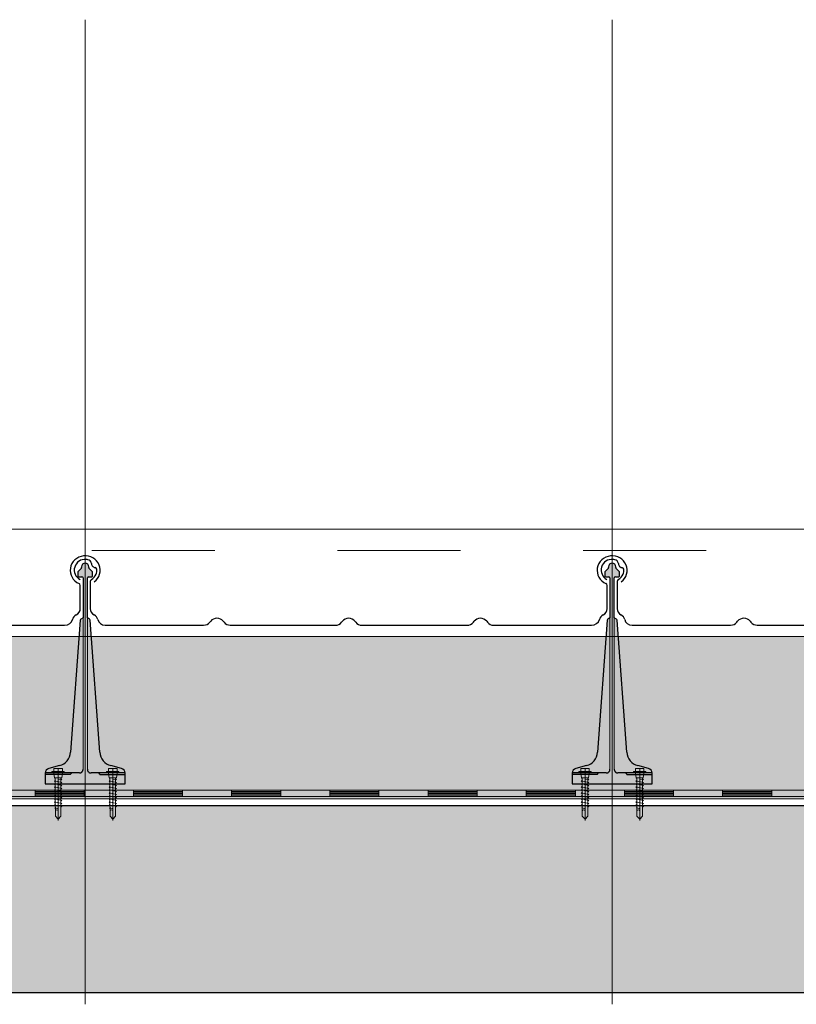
# Model space of a CAD drawing. Header units: metres. Extents: x 1316.5 to 1415.3, y -94.1 to -52.
# Tile 167 of 256: x 1354.356 to 1354.989, y -55.498 to -54.697. Entities that reach past the tile are written whole.
import ezdxf

# ---------------------------------------------------------------- set-up
doc = ezdxf.new("R2010")
doc.units = ezdxf.units.M
for name, pattern in [('AUSGEZOGEN', [0]), ('PUNKT2_S9', [0.0015, 0, -0.0015]), ('STRICHLINIE2_S3', [0.055, 0.04, -0.015]), ('STRICHPUNKT2_S5', [0.1, 0.07, -0.01, 0.01, -0.01])]:
    doc.linetypes.add(name, pattern=pattern)
for name, color, linetype, lineweight in [('XR$11$Achsen', 4, 'AUSGEZOGEN', 13), ('XR$11$Aufkantung', 4, 'AUSGEZOGEN', 13), ('XR$11$Design', 4, 'AUSGEZOGEN', 13), ('XR$11$Türen', 3, 'AUSGEZOGEN', 18), ('XR$11$V25', 4, 'AUSGEZOGEN', 13), ('XR$13$Muster', 4, 'AUSGEZOGEN', 13), ('XR$13$STANDARD_1', 7, 'AUSGEZOGEN', 25)]:
    doc.layers.add(name, color=color, linetype=linetype, lineweight=lineweight)

# ---------------------------------------------------------------- blocks, each defined once
blk = doc.blocks.new('MUSTERELEMENT_84')
at = {"layer": 'XR$11$Design', "color": 4, "linetype": 'AUSGEZOGEN', "lineweight": 13, "transparency": 33554687}
for p, q in [((1354.28897, -55.32409), (1354.36892, -55.32409)), ((1354.36892, -55.32409), (1354.44888, -55.32409)), ((1354.36892, -55.32409), (1354.36892, -55.32909)), ((1354.36892, -55.32409), (1354.36892, -55.32909)), ((1354.4089, -55.32409), (1354.4089, -55.32909)), ((1354.44888, -55.32409), (1354.52884, -55.32409)), ((1354.44888, -55.32409), (1354.44888, -55.32909)), ((1354.44888, -55.32409), (1354.44888, -55.32909)), ((1354.48886, -55.32409), (1354.48886, -55.32909)), ((1354.52884, -55.32409), (1354.6088, -55.32409)), ((1354.52884, -55.32409), (1354.52884, -55.32909)), ((1354.52884, -55.32409), (1354.52884, -55.32909)), ((1354.56882, -55.32409), (1354.56882, -55.32909)), ((1354.6088, -55.32409), (1354.68876, -55.32409)), ((1354.6088, -55.32409), (1354.6088, -55.32909)), ((1354.6088, -55.32409), (1354.6088, -55.32909)), ((1354.64878, -55.32409), (1354.64878, -55.32909)), ((1354.68876, -55.32409), (1354.76871, -55.32409)), ((1354.68876, -55.32409), (1354.68876, -55.32909)), ((1354.68876, -55.32409), (1354.68876, -55.32909)), ((1354.72873, -55.32409), (1354.72873, -55.32909)), ((1354.76871, -55.32409), (1354.84867, -55.32409)), ((1354.76871, -55.32409), (1354.76871, -55.32909)), ((1354.76871, -55.32409), (1354.76871, -55.32909)), ((1354.80869, -55.32409), (1354.80869, -55.32909)), ((1354.84867, -55.32409), (1354.92863, -55.32409)), ((1354.84867, -55.32409), (1354.84867, -55.32909)), ((1354.84867, -55.32409), (1354.84867, -55.32909)), ((1354.88865, -55.32409), (1354.88865, -55.32909)), ((1354.92863, -55.32409), (1355.00859, -55.32409)), ((1354.92863, -55.32409), (1354.92863, -55.32909)), ((1354.92863, -55.32409), (1354.92863, -55.32909)), ((1354.96861, -55.32409), (1354.96861, -55.32909)), ((1354.28897, -55.32909), (1354.36892, -55.32909)), ((1354.36892, -55.32509), (1354.4089, -55.32509)), ((1354.36892, -55.32609), (1354.4089, -55.32609)), ((1354.36892, -55.32709), (1354.4089, -55.32709)), ((1354.36892, -55.32809), (1354.4089, -55.32809)), ((1354.36892, -55.32909), (1354.44888, -55.32909)), ((1354.44888, -55.32509), (1354.48886, -55.32509)), ((1354.44888, -55.32609), (1354.48886, -55.32609)), ((1354.44888, -55.32709), (1354.48886, -55.32709)), ((1354.44888, -55.32809), (1354.48886, -55.32809)), ((1354.44888, -55.32909), (1354.52884, -55.32909)), ((1354.52884, -55.32509), (1354.56882, -55.32509)), ((1354.52884, -55.32609), (1354.56882, -55.32609)), ((1354.52884, -55.32709), (1354.56882, -55.32709)), ((1354.52884, -55.32809), (1354.56882, -55.32809)), ((1354.52884, -55.32909), (1354.6088, -55.32909)), ((1354.6088, -55.32509), (1354.64878, -55.32509)), ((1354.6088, -55.32609), (1354.64878, -55.32609)), ((1354.6088, -55.32709), (1354.64878, -55.32709)), ((1354.6088, -55.32809), (1354.64878, -55.32809)), ((1354.6088, -55.32909), (1354.68876, -55.32909)), ((1354.68876, -55.32509), (1354.72873, -55.32509)), ((1354.68876, -55.32609), (1354.72873, -55.32609)), ((1354.68876, -55.32709), (1354.72873, -55.32709)), ((1354.68876, -55.32809), (1354.72873, -55.32809)), ((1354.68876, -55.32909), (1354.76871, -55.32909)), ((1354.76871, -55.32509), (1354.80869, -55.32509)), ((1354.76871, -55.32609), (1354.80869, -55.32609)), ((1354.76871, -55.32709), (1354.80869, -55.32709)), ((1354.76871, -55.32809), (1354.80869, -55.32809)), ((1354.76871, -55.32909), (1354.84867, -55.32909)), ((1354.84867, -55.32509), (1354.88865, -55.32509)), ((1354.84867, -55.32609), (1354.88865, -55.32609)), ((1354.84867, -55.32709), (1354.88865, -55.32709)), ((1354.84867, -55.32809), (1354.88865, -55.32809)), ((1354.84867, -55.32909), (1354.92863, -55.32909)), ((1354.92863, -55.32509), (1354.96861, -55.32509)), ((1354.92863, -55.32609), (1354.96861, -55.32609)), ((1354.92863, -55.32709), (1354.96861, -55.32709)), ((1354.92863, -55.32809), (1354.96861, -55.32809)), ((1354.92863, -55.32909), (1355.00859, -55.32909))]:
    blk.add_line(p, q, dxfattribs=at)
blk = doc.blocks.new('NSY101')
at = {"color": 0, "linetype": 'ByBlock', "lineweight": -2}
blk.add_circle((0, 0), 0.005, dxfattribs=at)
blk = doc.blocks.new('U7_2')
at = {"linetype": 'AUSGEZOGEN', "transparency": 33554687}
for p, q in [((-5, 1.97), (-5, 1.17)), ((-4.9, 2.07), (4.9, 2.07)), ((-4.9, 1.07), (4.9, 1.07)), ((-3.5, 3.87), (-3.5, 2.27)), ((-3.46, 0.82), (-2.94, -2.1)), ((-3.3, 4.07), (-0.2, 4.07)), ((0, 3.87), (0, 2.07)), ((0.2, 4.07), (3.3, 4.07)), ((3.46, 0.82), (2.94, -2.1)), ((3.5, 3.87), (3.5, 2.27)), ((5, 1.97), (5, 1.17)), ((-2.33, -2.93), (-3, -3.2)), ((0, -2.99), (-3, -3.2)), ((-3, -3.2), (-2.33, -3.68)), ((3, -4.1), (-3, -5.15)), ((-2.33, -4.89), (-3, -5.15)), ((-3, -5.15), (-2.33, -5.63)), ((3, -6.05), (-3, -7.1)), ((-2.84, -2.18), (2.84, -2.18)), ((-2.77, -2.18), (-2.75, -2.35)), ((-2.33, -2.73), (-2.33, -2.93)), ((-2.33, -3.68), (-2.33, -4.89)), ((-2.33, -5.63), (-2.33, -6.84)), ((2.32, -2.73), (2.32, -3.91)), ((2.32, -3.91), (3, -4.1)), ((3, -4.1), (2.32, -4.65)), ((2.32, -4.65), (2.32, -5.86)), ((2.32, -5.86), (3, -6.05)), ((3, -6.05), (2.32, -6.6)), ((2.77, -2.18), (2.75, -2.35)), ((-2.33, -6.84), (-3, -7.1)), ((-3, -7.1), (-2.33, -7.58)), ((3, -8), (-3, -9.05)), ((-2.33, -8.79), (-3, -9.05)), ((-3, -9.05), (-2.33, -9.53)), ((3, -9.95), (-3, -11)), ((-2.33, -10.74), (-3, -11)), ((-3, -11), (-2.33, -11.48)), ((3, -11.9), (-3, -12.95)), ((-2.33, -12.69), (-3, -12.95)), ((-2.33, -7.58), (-2.33, -8.79)), ((-2.33, -9.53), (-2.33, -10.74)), ((-2.33, -11.48), (-2.33, -12.69)), ((2.32, -6.6), (2.32, -7.81)), ((2.32, -7.81), (3, -8)), ((3, -8), (2.32, -8.55)), ((2.32, -8.55), (2.32, -9.76)), ((2.32, -9.76), (3, -9.95)), ((3, -9.95), (2.32, -10.5)), ((2.32, -10.5), (2.32, -11.71)), ((2.32, -11.71), (3, -11.9)), ((3, -11.9), (2.32, -12.45)), ((2.32, -12.45), (2.32, -13.66)), ((-3, -12.95), (-2.33, -13.43)), ((3, -13.85), (-3, -14.9)), ((-2.33, -14.64), (-3, -14.9)), ((-3, -14.9), (-2.33, -15.38)), ((3, -15.8), (-3, -16.85)), ((-2.33, -16.59), (-3, -16.85)), ((-3, -16.85), (-2.33, -17.33)), ((3, -17.75), (-3, -18.8)), ((-2.3, -18.53), (-3, -18.8)), ((-3, -18.8), (-2.28, -19.31)), ((-2.33, -13.43), (-2.33, -14.64)), ((-2.33, -15.38), (-2.33, -16.59)), ((-2.33, -17.33), (-2.3, -18.53)), ((2.3, -18.32), (2.28, -19.5)), ((3, -17.75), (2.3, -18.32)), ((2.32, -13.66), (3, -13.85)), ((3, -13.85), (2.32, -14.4)), ((2.32, -14.4), (2.32, -15.61)), ((2.32, -15.61), (3, -15.8)), ((3, -15.8), (2.32, -16.35)), ((2.32, -16.35), (2.32, -17.33)), ((2.32, -17.33), (2.32, -17.56)), ((2.32, -17.56), (3, -17.75)), ((3, -19.7), (-3, -20.75)), ((-2.26, -20.47), (-3, -20.75)), ((-3, -20.75), (-2.24, -21.28)), ((-2.28, -19.31), (-2.26, -20.47)), ((-2.24, -21.28), (-2.23, -22.18)), ((-2.23, -22.18), (-2.23, -27.06)), ((0, -24.04), (0, -28.93)), ((2.61, -21.73), (0.4, -22.03)), ((2.23, -22.07), (2.22, -22.18)), ((2.22, -22.18), (2.22, -27.06)), ((2.61, -21.73), (2.23, -22.07)), ((2.26, -20.3), (2.24, -21.58)), ((2.24, -21.58), (2.61, -21.73)), ((3, -19.7), (2.26, -20.3)), ((2.28, -19.5), (3, -19.7)), ((-2.23, -27.06), (0, -28.93)), ((2.22, -27.06), (0, -28.93))]:
    blk.add_line(p, q, dxfattribs=at)
at = {"linetype": 'STRICHPUNKT2_S5', "transparency": 33554687}
blk.add_line((0, 3.87), (0, -29.93), dxfattribs=at)
at = {"linetype": 'AUSGEZOGEN', "transparency": 33554687}
for centre, radius, start, end in [((-4.9, 1.97), 0.1, 90, 180), ((-4.9, 1.17), 0.1, 180, 270), ((-3.75, 0.77), 0.3, 10, 90), ((-3.7, 2.27), 0.2, 270, 0), ((-3.3, 3.87), 0.2, 90, 180), ((-0.2, 3.87), 0.2, 0, 90), ((0.2, 3.87), 0.2, 90, 180), ((3.3, 3.87), 0.2, 0, 90), ((3.75, 0.77), 0.3, 90, 170), ((3.7, 2.27), 0.2, 180, 270), ((4.9, 1.97), 0.1, 0, 90), ((4.9, 1.17), 0.1, 270, 0), ((-2.84, -2.08), 0.1, 190, 270), ((-2.65, -2.33), 0.1, 190, 270), ((-2.63, -2.73), 0.3, 0, 90), ((2.62, -2.73), 0.3, 90, 180), ((2.65, -2.33), 0.1, 270, 350), ((2.84, -2.08), 0.1, 270, 350), ((1.11, -24.04), 1.11, 0, 180)]:
    blk.add_arc(centre, radius, start, end, dxfattribs=at)
blk = doc.blocks.new('COMPLEXOBJECT_153')
at = {"transparency": 33554687}
for p, q in [((1354.84272, -55.15422), (1354.84272, -55.17649)), ((1355.26363, -55.17649), (1355.26363, -55.15743)), ((1354.94015, -55.18741), (1354.94079, -55.18658)), ((1354.951, -55.18658), (1354.95165, -55.18741)), ((1355.0474, -55.18743), (1355.04804, -55.1866)), ((1355.05825, -55.1866), (1355.0589, -55.18743)), ((1355.15465, -55.18743), (1355.15529, -55.1866)), ((1355.1655, -55.1866), (1355.16615, -55.18743)), ((1354.85493, -55.18983), (1354.93504, -55.18981)), ((1354.95675, -55.18981), (1355.04229, -55.18983)), ((1355.064, -55.18983), (1355.14954, -55.18983)), ((1355.17125, -55.18983), (1355.25085, -55.18983))]:
    blk.add_line(p, q, dxfattribs=at)
for centre, major_axis, ratio, start_param, end_param in [((1354.83841, -55.14496), (0.0087, 0), 0.997606, 1.465877, 4.233579), ((1354.83841, -55.14495), (0.00958, 0), 0.905277, 1.310139, 1.634821), ((1354.83993, -55.13993), (0.00384, 0), 0.905277, 0.747625, 1.318651), ((1354.83993, -55.13993), (0.00384, 0), 0.905277, 0.123201, 0.747625), ((1354.84801, -55.13949), (0.00428, 0), 0.905277, 3.145413, 3.651819), ((1355.26763, -55.14518), (0.01221, 0), 0.964759, 5.358492, 10.570908), ((1354.84747, -55.13969), (0.0037, 0), 0.905277, 3.671389, 4.493692), ((1354.84637, -55.14452), (0.00175, 0), 0.905277, 0.122654, 1.403271), ((1354.83826, -55.14521), (0.0099, 0), 0.905277, 5.919137, 6.381942), ((1354.84463, -55.15422), (0.00192, 0), 0.905277, 2.093897, 3.141593), ((1354.83826, -55.14521), (0.0099, 0), 0.905277, 5.291178, 5.919137), ((1355.26163, -55.15744), (0.002, 0), 0.868191, 0, 1.065955), ((1354.84895, -55.17649), (0.00623, 0), 0.905277, 3.141593, 4.18879), ((1355.25713, -55.17649), (0.0065, 0), 0.868191, 5.235988, 6.283185), ((1354.84272, -55.18626), (0.00623, 0), 0.905277, 0.184767, 1.047198), ((1354.85497, -55.18419), (0.00623, 0), 0.905277, 3.32636, 4.712389), ((1354.93504, -55.18417), (0.00623, 0), 0.905277, 4.712389, 5.67232), ((1354.9459, -55.18981), (0.00623, 0), 0.905277, 0.610865, 2.530727), ((1354.95675, -55.18417), (0.00623, 0), 0.905277, 3.752458, 4.712389), ((1355.04229, -55.18419), (0.00623, 0), 0.905277, 4.712389, 5.67232), ((1355.05315, -55.18983), (0.00623, 0), 0.905277, 0.610865, 2.530727), ((1355.064, -55.18419), (0.00623, 0), 0.905277, 3.752458, 4.712389), ((1355.14954, -55.18419), (0.00623, 0), 0.905277, 4.712389, 5.67232), ((1355.1604, -55.18983), (0.00623, 0), 0.905277, 0.610865, 2.530727), ((1355.17125, -55.18419), (0.00623, 0), 0.905277, 3.752458, 4.712389), ((1355.25085, -55.18419), (0.0065, 0), 0.868191, 4.712389, 6.098418), ((1355.26363, -55.18626), (0.0065, 0), 0.868191, 2.094395, 2.956825)]:
    blk.add_ellipse(centre, major_axis=major_axis, ratio=ratio, start_param=start_param, end_param=end_param, dxfattribs=at)
blk = doc.blocks.new('COMPLEXOBJECT_154')
at = {"transparency": 33554687}
for p, q in [((1354.41372, -55.15422), (1354.41372, -55.17649)), ((1354.83463, -55.17649), (1354.83463, -55.15743)), ((1354.51115, -55.18741), (1354.51179, -55.18658)), ((1354.522, -55.18658), (1354.52265, -55.18741)), ((1354.6184, -55.18743), (1354.61904, -55.1866)), ((1354.62925, -55.1866), (1354.6299, -55.18743)), ((1354.72565, -55.18743), (1354.72629, -55.1866)), ((1354.7365, -55.1866), (1354.73715, -55.18743)), ((1354.42593, -55.18983), (1354.50604, -55.18981)), ((1354.52775, -55.18981), (1354.61329, -55.18983)), ((1354.635, -55.18983), (1354.72054, -55.18983)), ((1354.74225, -55.18983), (1354.82185, -55.18983))]:
    blk.add_line(p, q, dxfattribs=at)
for centre, major_axis, ratio, start_param, end_param in [((1354.40941, -55.14496), (0.0087, 0), 0.997606, 1.465877, 4.233579), ((1354.40941, -55.14495), (0.00958, 0), 0.905277, 1.310139, 1.634821), ((1354.41093, -55.13993), (0.00384, 0), 0.905277, 0.747625, 1.318651), ((1354.41093, -55.13993), (0.00384, 0), 0.905277, 0.123201, 0.747625), ((1354.41901, -55.13949), (0.00428, 0), 0.905277, 3.145413, 3.651819), ((1354.83863, -55.14518), (0.01221, 0), 0.964759, 5.358492, 10.570908), ((1354.41847, -55.13969), (0.0037, 0), 0.905277, 3.671389, 4.493692), ((1354.41737, -55.14452), (0.00175, 0), 0.905277, 0.122654, 1.403271), ((1354.40926, -55.14521), (0.0099, 0), 0.905277, 5.919137, 6.381942), ((1354.41563, -55.15422), (0.00192, 0), 0.905277, 2.093897, 3.141593), ((1354.40926, -55.14521), (0.0099, 0), 0.905277, 5.291178, 5.919137), ((1354.83263, -55.15744), (0.002, 0), 0.868191, 0, 1.065955), ((1354.41995, -55.17649), (0.00623, 0), 0.905277, 3.141593, 4.18879), ((1354.82813, -55.17649), (0.0065, 0), 0.868191, 5.235988, 6.283185), ((1354.41372, -55.18626), (0.00623, 0), 0.905277, 0.184767, 1.047198), ((1354.42597, -55.18419), (0.00623, 0), 0.905277, 3.32636, 4.712389), ((1354.50604, -55.18417), (0.00623, 0), 0.905277, 4.712389, 5.67232), ((1354.5169, -55.18981), (0.00623, 0), 0.905277, 0.610865, 2.530727), ((1354.52775, -55.18417), (0.00623, 0), 0.905277, 3.752458, 4.712389), ((1354.61329, -55.18419), (0.00623, 0), 0.905277, 4.712389, 5.67232), ((1354.62415, -55.18983), (0.00623, 0), 0.905277, 0.610865, 2.530727), ((1354.635, -55.18419), (0.00623, 0), 0.905277, 3.752458, 4.712389), ((1354.72054, -55.18419), (0.00623, 0), 0.905277, 4.712389, 5.67232), ((1354.7314, -55.18983), (0.00623, 0), 0.905277, 0.610865, 2.530727), ((1354.74225, -55.18419), (0.00623, 0), 0.905277, 3.752458, 4.712389), ((1354.82185, -55.18419), (0.0065, 0), 0.868191, 4.712389, 6.098418), ((1354.83463, -55.18626), (0.0065, 0), 0.868191, 2.094395, 2.956825)]:
    blk.add_ellipse(centre, major_axis=major_axis, ratio=ratio, start_param=start_param, end_param=end_param, dxfattribs=at)
blk = doc.blocks.new('COMPLEXOBJECT_155')
at = {"transparency": 33554687}
for p, q in [((1353.98472, -55.15422), (1353.98472, -55.17649)), ((1354.40563, -55.17649), (1354.40563, -55.15743)), ((1354.08215, -55.18741), (1354.08279, -55.18658)), ((1354.093, -55.18658), (1354.09365, -55.18741)), ((1354.1894, -55.18743), (1354.19004, -55.1866)), ((1354.20025, -55.1866), (1354.2009, -55.18743)), ((1354.29665, -55.18743), (1354.29729, -55.1866)), ((1354.3075, -55.1866), (1354.30815, -55.18743)), ((1353.99693, -55.18983), (1354.07704, -55.18981)), ((1354.09875, -55.18981), (1354.18429, -55.18983)), ((1354.206, -55.18983), (1354.29154, -55.18983)), ((1354.31325, -55.18983), (1354.39285, -55.18983))]:
    blk.add_line(p, q, dxfattribs=at)
for centre, major_axis, ratio, start_param, end_param in [((1353.98041, -55.14496), (0.0087, 0), 0.997606, 1.465877, 4.233579), ((1353.98041, -55.14495), (0.00958, 0), 0.905277, 1.310139, 1.634821), ((1353.98193, -55.13993), (0.00384, 0), 0.905277, 0.747625, 1.318651), ((1353.98193, -55.13993), (0.00384, 0), 0.905277, 0.123201, 0.747625), ((1353.99001, -55.13949), (0.00428, 0), 0.905277, 3.145413, 3.651819), ((1354.40963, -55.14518), (0.01221, 0), 0.964759, 5.358492, 10.570908), ((1353.98947, -55.13969), (0.0037, 0), 0.905277, 3.671389, 4.493692), ((1353.98837, -55.14452), (0.00175, 0), 0.905277, 0.122654, 1.403271), ((1353.98026, -55.14521), (0.0099, 0), 0.905277, 5.919137, 6.381942), ((1353.98663, -55.15422), (0.00192, 0), 0.905277, 2.093897, 3.141593), ((1353.98026, -55.14521), (0.0099, 0), 0.905277, 5.291178, 5.919137), ((1354.40363, -55.15744), (0.002, 0), 0.868191, 0, 1.065955), ((1353.99095, -55.17649), (0.00623, 0), 0.905277, 3.141593, 4.18879), ((1354.39913, -55.17649), (0.0065, 0), 0.868191, 5.235988, 6.283185), ((1353.98472, -55.18626), (0.00623, 0), 0.905277, 0.184767, 1.047198), ((1353.99697, -55.18419), (0.00623, 0), 0.905277, 3.32636, 4.712389), ((1354.07704, -55.18417), (0.00623, 0), 0.905277, 4.712389, 5.67232), ((1354.0879, -55.18981), (0.00623, 0), 0.905277, 0.610865, 2.530727), ((1354.09875, -55.18417), (0.00623, 0), 0.905277, 3.752458, 4.712389), ((1354.18429, -55.18419), (0.00623, 0), 0.905277, 4.712389, 5.67232), ((1354.19515, -55.18983), (0.00623, 0), 0.905277, 0.610865, 2.530727), ((1354.206, -55.18419), (0.00623, 0), 0.905277, 3.752458, 4.712389), ((1354.29154, -55.18419), (0.00623, 0), 0.905277, 4.712389, 5.67232), ((1354.3024, -55.18983), (0.00623, 0), 0.905277, 0.610865, 2.530727), ((1354.31325, -55.18419), (0.00623, 0), 0.905277, 3.752458, 4.712389), ((1354.39285, -55.18419), (0.0065, 0), 0.868191, 4.712389, 6.098418), ((1354.40563, -55.18626), (0.0065, 0), 0.868191, 2.094395, 2.956825)]:
    blk.add_ellipse(centre, major_axis=major_axis, ratio=ratio, start_param=start_param, end_param=end_param, dxfattribs=at)

msp = doc.modelspace()

# ---------------------------------------------------------------- hatches: boundary and pattern name
at = {"layer": 'XR$11$V25', "transparency": 33554687}
for points in [[(1354.43917, -55.30642), (1354.43053, -55.3041), (1354.43006, -55.30396), (1354.42961, -55.30381), (1354.42915, -55.30364), (1354.42871, -55.30345), (1354.42827, -55.30324), (1354.42784, -55.30301), (1354.42742, -55.30277), (1354.42701, -55.30251), (1354.42662, -55.30224), (1354.42623, -55.30195), (1354.42586, -55.30164), (1354.42549, -55.30132), (1354.42514, -55.30098), (1354.42481, -55.30063), (1354.42449, -55.30027), (1354.42418, -55.2999), (1354.42389, -55.29951), (1354.42362, -55.29911), (1354.42336, -55.2987), (1354.42312, -55.29828), (1354.4229, -55.29785), (1354.42269, -55.29741), (1354.4225, -55.29697), (1354.42233, -55.29651), (1354.42218, -55.29606), (1354.42204, -55.29559), (1354.42193, -55.29512), (1354.42183, -55.29465), (1354.42176, -55.29417), (1354.4217, -55.29369), (1354.42166, -55.2932), (1354.41362, -55.18565), (1354.41362, -55.18562), (1354.41362, -55.18558), (1354.41361, -55.18555), (1354.41361, -55.18552), (1354.4136, -55.18549), (1354.41359, -55.18546), (1354.41359, -55.18543), (1354.41358, -55.1854), (1354.41357, -55.18537), (1354.41355, -55.18534), (1354.41354, -55.18531), (1354.41353, -55.18528), (1354.41352, -55.18525), (1354.4135, -55.18522), (1354.41348, -55.1852), (1354.41347, -55.18517), (1354.41345, -55.18514), (1354.41343, -55.18512), (1354.41341, -55.18509), (1354.41339, -55.18506), (1354.41337, -55.18504), (1354.41335, -55.18502), (1354.41333, -55.18499), (1354.4133, -55.18497), (1354.41328, -55.18495), (1354.41326, -55.18493), (1354.41323, -55.18491), (1354.41321, -55.18489), (1354.41318, -55.18487), (1354.41315, -55.18486), (1354.41313, -55.18484), (1354.41138, -55.18383), (1354.41138, -55.1514), (1354.41138, -55.15135), (1354.41138, -55.1513), (1354.41139, -55.15125), (1354.4114, -55.1512), (1354.41141, -55.15115), (1354.41143, -55.1511), (1354.41144, -55.15105), (1354.41146, -55.15101), (1354.41148, -55.15096), (1354.4115, -55.15091), (1354.41153, -55.15087), (1354.41156, -55.15083), (1354.41159, -55.15079), (1354.41162, -55.15075), (1354.41165, -55.15071), (1354.41169, -55.15068), (1354.41173, -55.15064), (1354.41177, -55.15061), (1354.41181, -55.15058), (1354.41185, -55.15055), (1354.41189, -55.15053), (1354.41194, -55.1505), (1354.41198, -55.15048), (1354.41203, -55.15046), (1354.41208, -55.15045), (1354.41213, -55.15043), (1354.41218, -55.15042), (1354.41223, -55.15041), (1354.41228, -55.1504), (1354.41233, -55.1504), (1354.41238, -55.1504), (1354.41513, -55.1504), (1354.41515, -55.1504), (1354.41518, -55.1504), (1354.4152, -55.15039), (1354.41523, -55.15039), (1354.41525, -55.15038), (1354.41528, -55.15038), (1354.4153, -55.15037), (1354.41533, -55.15036), (1354.41535, -55.15035), (1354.41537, -55.15034), (1354.41539, -55.15032), (1354.41541, -55.15031), (1354.41544, -55.1503), (1354.41545, -55.15028), (1354.41547, -55.15026), (1354.41549, -55.15024), (1354.41551, -55.15023), (1354.41552, -55.15021), (1354.41554, -55.15019), (1354.41555, -55.15016), (1354.41557, -55.15014), (1354.41558, -55.15012), (1354.41559, -55.1501), (1354.4156, -55.15007), (1354.41561, -55.15005), (1354.41561, -55.15003), (1354.41562, -55.15), (1354.41562, -55.14998), (1354.41563, -55.14995), (1354.41563, -55.14993), (1354.41563, -55.1499), (1354.41563, -55.14681), (1354.41563, -55.14679), (1354.41563, -55.14676), (1354.41563, -55.14674), (1354.41562, -55.14671), (1354.41562, -55.14669), (1354.41562, -55.14666), (1354.41561, -55.14664), (1354.41561, -55.14661), (1354.4156, -55.14659), (1354.4156, -55.14656), (1354.41559, -55.14654), (1354.41558, -55.14651), (1354.41558, -55.14649), (1354.41557, -55.14647), (1354.41556, -55.14644), (1354.41555, -55.14642), (1354.41554, -55.1464), (1354.41553, -55.14637), (1354.41552, -55.14635), (1354.4155, -55.14633), (1354.41549, -55.14631), (1354.41548, -55.14629), (1354.41546, -55.14626), (1354.41545, -55.14624), (1354.41544, -55.14622), (1354.41542, -55.1462), (1354.4154, -55.14618), (1354.41539, -55.14616), (1354.41537, -55.14614), (1354.41535, -55.14613), (1354.41534, -55.14611), (1354.41292, -55.14369), (1354.4129, -55.14367), (1354.41289, -55.14366), (1354.41287, -55.14364), (1354.41285, -55.14362), (1354.41284, -55.1436), (1354.41282, -55.14358), (1354.41281, -55.14356), (1354.41279, -55.14354), (1354.41278, -55.14351), (1354.41277, -55.14349), (1354.41275, -55.14347), (1354.41274, -55.14345), (1354.41273, -55.14343), (1354.41272, -55.1434), (1354.41271, -55.14338), (1354.4127, -55.14336), (1354.41269, -55.14333), (1354.41268, -55.14331), (1354.41268, -55.14328), (1354.41267, -55.14326), (1354.41266, -55.14324), (1354.41266, -55.14321), (1354.41265, -55.14319), (1354.41264, -55.14316), (1354.41264, -55.14314), (1354.41264, -55.14311), (1354.41263, -55.14309), (1354.41263, -55.14306), (1354.41263, -55.14304), (1354.41263, -55.14301), (1354.41263, -55.14299), (1354.41263, -55.1424), (1354.41261, -55.1421), (1354.41257, -55.1418), (1354.41249, -55.1415), (1354.41239, -55.14122), (1354.41225, -55.14094), (1354.41209, -55.14069), (1354.41191, -55.14045), (1354.4117, -55.14023), (1354.41147, -55.14003), (1354.41122, -55.13985), (1354.41095, -55.13971), (1354.41067, -55.13959), (1354.41038, -55.1395), (1354.41008, -55.13943), (1354.40978, -55.1394), (1354.40948, -55.1394), (1354.40917, -55.13943), (1354.40888, -55.1395), (1354.40859, -55.13959), (1354.40831, -55.13971), (1354.40804, -55.13985), (1354.40779, -55.14003), (1354.40756, -55.14023), (1354.40735, -55.14045), (1354.40717, -55.14069), (1354.40701, -55.14094), (1354.40687, -55.14122), (1354.40677, -55.1415), (1354.40669, -55.1418), (1354.40664, -55.1421), (1354.40663, -55.1424), (1354.40663, -55.14299), (1354.40663, -55.14301), (1354.40663, -55.14304), (1354.40663, -55.14306), (1354.40662, -55.14309), (1354.40662, -55.14311), (1354.40662, -55.14314), (1354.40661, -55.14316), (1354.40661, -55.14319), (1354.4066, -55.14321), (1354.4066, -55.14324), (1354.40659, -55.14326), (1354.40658, -55.14328), (1354.40658, -55.14331), (1354.40657, -55.14333), (1354.40656, -55.14336), (1354.40655, -55.14338), (1354.40654, -55.1434), (1354.40653, -55.14343), (1354.40652, -55.14345), (1354.4065, -55.14347), (1354.40649, -55.14349), (1354.40648, -55.14351), (1354.40646, -55.14354), (1354.40645, -55.14356), (1354.40644, -55.14358), (1354.40642, -55.1436), (1354.4064, -55.14362), (1354.40639, -55.14364), (1354.40637, -55.14366), (1354.40635, -55.14367), (1354.40634, -55.14369), (1354.40392, -55.14611), (1354.4039, -55.14613), (1354.40389, -55.14614), (1354.40387, -55.14616), (1354.40385, -55.14618), (1354.40384, -55.1462), (1354.40382, -55.14622), (1354.40381, -55.14624), (1354.40379, -55.14626), (1354.40378, -55.14629), (1354.40377, -55.14631), (1354.40375, -55.14633), (1354.40374, -55.14635), (1354.40373, -55.14637), (1354.40372, -55.1464), (1354.40371, -55.14642), (1354.4037, -55.14644), (1354.40369, -55.14647), (1354.40368, -55.14649), (1354.40368, -55.14651), (1354.40367, -55.14654), (1354.40366, -55.14656), (1354.40366, -55.14659), (1354.40365, -55.14661), (1354.40364, -55.14664), (1354.40364, -55.14666), (1354.40364, -55.14669), (1354.40363, -55.14671), (1354.40363, -55.14674), (1354.40363, -55.14676), (1354.40363, -55.14679), (1354.40363, -55.14681), (1354.40363, -55.1499), (1354.40363, -55.14993), (1354.40363, -55.14995), (1354.40363, -55.14998), (1354.40364, -55.15), (1354.40365, -55.15003), (1354.40365, -55.15005), (1354.40366, -55.15007), (1354.40367, -55.1501), (1354.40368, -55.15012), (1354.40369, -55.15014), (1354.4037, -55.15016), (1354.40372, -55.15019), (1354.40373, -55.15021), (1354.40375, -55.15023), (1354.40377, -55.15024), (1354.40378, -55.15026), (1354.4038, -55.15028), (1354.40382, -55.1503), (1354.40384, -55.15031), (1354.40386, -55.15032), (1354.40389, -55.15034), (1354.40391, -55.15035), (1354.40393, -55.15036), (1354.40396, -55.15037), (1354.40398, -55.15038), (1354.404, -55.15038), (1354.40403, -55.15039), (1354.40405, -55.15039), (1354.40408, -55.1504), (1354.4041, -55.1504), (1354.40413, -55.1504), (1354.40688, -55.1504), (1354.40693, -55.1504), (1354.40698, -55.1504), (1354.40703, -55.15041), (1354.40708, -55.15042), (1354.40713, -55.15043), (1354.40718, -55.15045), (1354.40723, -55.15046), (1354.40727, -55.15048), (1354.40732, -55.1505), (1354.40736, -55.15053), (1354.40741, -55.15055), (1354.40745, -55.15058), (1354.40749, -55.15061), (1354.40753, -55.15064), (1354.40757, -55.15068), (1354.4076, -55.15071), (1354.40764, -55.15075), (1354.40767, -55.15079), (1354.4077, -55.15083), (1354.40773, -55.15087), (1354.40775, -55.15091), (1354.40778, -55.15096), (1354.4078, -55.15101), (1354.40782, -55.15105), (1354.40783, -55.1511), (1354.40785, -55.15115), (1354.40786, -55.1512), (1354.40787, -55.15125), (1354.40787, -55.1513), (1354.40788, -55.15135), (1354.40788, -55.1514), (1354.40788, -55.18383), (1354.40613, -55.18484), (1354.40611, -55.18486), (1354.40608, -55.18487), (1354.40605, -55.18489), (1354.40603, -55.18491), (1354.406, -55.18493), (1354.40598, -55.18495), (1354.40595, -55.18497), (1354.40593, -55.18499), (1354.40591, -55.18502), (1354.40589, -55.18504), (1354.40587, -55.18506), (1354.40585, -55.18509), (1354.40583, -55.18512), (1354.40581, -55.18514), (1354.40579, -55.18517), (1354.40577, -55.1852), (1354.40576, -55.18522), (1354.40574, -55.18525), (1354.40573, -55.18528), (1354.40572, -55.18531), (1354.4057, -55.18534), (1354.40569, -55.18537), (1354.40568, -55.1854), (1354.40567, -55.18543), (1354.40566, -55.18546), (1354.40566, -55.18549), (1354.40565, -55.18552), (1354.40564, -55.18555), (1354.40564, -55.18558), (1354.40564, -55.18562), (1354.40563, -55.18565), (1354.3976, -55.2932), (1354.39756, -55.29369), (1354.3975, -55.29417), (1354.39743, -55.29465), (1354.39733, -55.29512), (1354.39722, -55.29559), (1354.39708, -55.29606), (1354.39693, -55.29651), (1354.39676, -55.29697), (1354.39657, -55.29741), (1354.39637, -55.29785), (1354.39614, -55.29828), (1354.3959, -55.2987), (1354.39564, -55.29911), (1354.39537, -55.29951), (1354.39508, -55.2999), (1354.39477, -55.30027), (1354.39445, -55.30063), (1354.39412, -55.30098), (1354.39377, -55.30132), (1354.39341, -55.30164), (1354.39303, -55.30195), (1354.39265, -55.30224), (1354.39225, -55.30251), (1354.39184, -55.30277), (1354.39142, -55.30301), (1354.39099, -55.30324), (1354.39055, -55.30345), (1354.39011, -55.30364), (1354.38966, -55.30381), (1354.3892, -55.30396), (1354.38873, -55.3041), (1354.38009, -55.30642), (1354.37993, -55.30647), (1354.37977, -55.30652), (1354.37961, -55.30658), (1354.37946, -55.30665), (1354.37931, -55.30672), (1354.37916, -55.3068), (1354.37901, -55.30689), (1354.37887, -55.30698), (1354.37873, -55.30708), (1354.3786, -55.30718), (1354.37847, -55.30729), (1354.37835, -55.30741), (1354.37823, -55.30753), (1354.37812, -55.30765), (1354.37801, -55.30778), (1354.37791, -55.30792), (1354.37781, -55.30805), (1354.37772, -55.3082), (1354.37763, -55.30834), (1354.37755, -55.30849), (1354.37748, -55.30865), (1354.37742, -55.3088), (1354.37736, -55.30896), (1354.3773, -55.30912), (1354.37726, -55.30928), (1354.37722, -55.30945), (1354.37719, -55.30961), (1354.37716, -55.30978), (1354.37715, -55.30995), (1354.37713, -55.31012), (1354.37713, -55.31028), (1354.37713, -55.31888), (1354.44213, -55.31888), (1354.44213, -55.31028), (1354.44213, -55.31012), (1354.44212, -55.30995), (1354.4421, -55.30978), (1354.44207, -55.30961), (1354.44204, -55.30945), (1354.442, -55.30928), (1354.44196, -55.30912), (1354.44191, -55.30896), (1354.44185, -55.3088), (1354.44178, -55.30865), (1354.44171, -55.30849), (1354.44163, -55.30834), (1354.44154, -55.3082), (1354.44145, -55.30805), (1354.44136, -55.30792), (1354.44125, -55.30778), (1354.44115, -55.30765), (1354.44103, -55.30753), (1354.44091, -55.30741), (1354.44079, -55.30729), (1354.44066, -55.30718), (1354.44053, -55.30708), (1354.44039, -55.30698), (1354.44025, -55.30689), (1354.4401, -55.3068), (1354.43996, -55.30672), (1354.4398, -55.30665), (1354.43965, -55.30658), (1354.43949, -55.30652), (1354.43933, -55.30647)], [(1354.86817, -55.30642), (1354.85953, -55.3041), (1354.85906, -55.30396), (1354.85861, -55.30381), (1354.85815, -55.30364), (1354.85771, -55.30345), (1354.85727, -55.30324), (1354.85684, -55.30301), (1354.85642, -55.30277), (1354.85601, -55.30251), (1354.85562, -55.30224), (1354.85523, -55.30195), (1354.85486, -55.30164), (1354.85449, -55.30132), (1354.85414, -55.30098), (1354.85381, -55.30063), (1354.85349, -55.30027), (1354.85318, -55.29989), (1354.85289, -55.29951), (1354.85262, -55.29911), (1354.85236, -55.2987), (1354.85212, -55.29828), (1354.8519, -55.29785), (1354.85169, -55.29741), (1354.8515, -55.29697), (1354.85133, -55.29651), (1354.85118, -55.29605), (1354.85104, -55.29559), (1354.85093, -55.29512), (1354.85083, -55.29465), (1354.85076, -55.29417), (1354.8507, -55.29369), (1354.85066, -55.2932), (1354.84262, -55.18565), (1354.84262, -55.18562), (1354.84262, -55.18558), (1354.84261, -55.18555), (1354.84261, -55.18552), (1354.8426, -55.18549), (1354.84259, -55.18546), (1354.84259, -55.18543), (1354.84258, -55.1854), (1354.84257, -55.18537), (1354.84255, -55.18534), (1354.84254, -55.18531), (1354.84253, -55.18528), (1354.84252, -55.18525), (1354.8425, -55.18522), (1354.84248, -55.18519), (1354.84247, -55.18517), (1354.84245, -55.18514), (1354.84243, -55.18511), (1354.84241, -55.18509), (1354.84239, -55.18506), (1354.84237, -55.18504), (1354.84235, -55.18502), (1354.84233, -55.18499), (1354.8423, -55.18497), (1354.84228, -55.18495), (1354.84226, -55.18493), (1354.84223, -55.18491), (1354.84221, -55.18489), (1354.84218, -55.18487), (1354.84215, -55.18486), (1354.84213, -55.18484), (1354.84038, -55.18383), (1354.84038, -55.1514), (1354.84038, -55.15135), (1354.84038, -55.1513), (1354.84039, -55.15125), (1354.8404, -55.1512), (1354.84041, -55.15115), (1354.84043, -55.1511), (1354.84044, -55.15105), (1354.84046, -55.15101), (1354.84048, -55.15096), (1354.8405, -55.15091), (1354.84053, -55.15087), (1354.84056, -55.15083), (1354.84059, -55.15079), (1354.84062, -55.15075), (1354.84065, -55.15071), (1354.84069, -55.15067), (1354.84073, -55.15064), (1354.84077, -55.15061), (1354.84081, -55.15058), (1354.84085, -55.15055), (1354.84089, -55.15053), (1354.84094, -55.1505), (1354.84098, -55.15048), (1354.84103, -55.15046), (1354.84108, -55.15045), (1354.84113, -55.15043), (1354.84118, -55.15042), (1354.84123, -55.15041), (1354.84128, -55.1504), (1354.84133, -55.1504), (1354.84138, -55.1504), (1354.84413, -55.1504), (1354.84415, -55.1504), (1354.84418, -55.1504), (1354.8442, -55.15039), (1354.84423, -55.15039), (1354.84425, -55.15038), (1354.84428, -55.15038), (1354.8443, -55.15037), (1354.84433, -55.15036), (1354.84435, -55.15035), (1354.84437, -55.15034), (1354.84439, -55.15032), (1354.84441, -55.15031), (1354.84444, -55.15029), (1354.84445, -55.15028), (1354.84447, -55.15026), (1354.84449, -55.15024), (1354.84451, -55.15023), (1354.84452, -55.15021), (1354.84454, -55.15019), (1354.84455, -55.15016), (1354.84457, -55.15014), (1354.84458, -55.15012), (1354.84459, -55.1501), (1354.8446, -55.15007), (1354.84461, -55.15005), (1354.84461, -55.15002), (1354.84462, -55.15), (1354.84462, -55.14998), (1354.84463, -55.14995), (1354.84463, -55.14992), (1354.84463, -55.1499), (1354.84463, -55.14681), (1354.84463, -55.14679), (1354.84463, -55.14676), (1354.84463, -55.14674), (1354.84462, -55.14671), (1354.84462, -55.14669), (1354.84462, -55.14666), (1354.84461, -55.14664), (1354.84461, -55.14661), (1354.8446, -55.14659), (1354.8446, -55.14656), (1354.84459, -55.14654), (1354.84458, -55.14651), (1354.84458, -55.14649), (1354.84457, -55.14647), (1354.84456, -55.14644), (1354.84455, -55.14642), (1354.84454, -55.1464), (1354.84453, -55.14637), (1354.84452, -55.14635), (1354.8445, -55.14633), (1354.84449, -55.14631), (1354.84448, -55.14628), (1354.84446, -55.14626), (1354.84445, -55.14624), (1354.84444, -55.14622), (1354.84442, -55.1462), (1354.8444, -55.14618), (1354.84439, -55.14616), (1354.84437, -55.14614), (1354.84435, -55.14612), (1354.84434, -55.14611), (1354.84192, -55.14369), (1354.8419, -55.14367), (1354.84189, -55.14366), (1354.84187, -55.14364), (1354.84185, -55.14362), (1354.84184, -55.1436), (1354.84182, -55.14358), (1354.84181, -55.14356), (1354.84179, -55.14354), (1354.84178, -55.14351), (1354.84177, -55.14349), (1354.84175, -55.14347), (1354.84174, -55.14345), (1354.84173, -55.14343), (1354.84172, -55.1434), (1354.84171, -55.14338), (1354.8417, -55.14336), (1354.84169, -55.14333), (1354.84168, -55.14331), (1354.84168, -55.14328), (1354.84167, -55.14326), (1354.84166, -55.14324), (1354.84166, -55.14321), (1354.84165, -55.14319), (1354.84164, -55.14316), (1354.84164, -55.14314), (1354.84164, -55.14311), (1354.84163, -55.14309), (1354.84163, -55.14306), (1354.84163, -55.14304), (1354.84163, -55.14301), (1354.84163, -55.14299), (1354.84163, -55.1424), (1354.84161, -55.1421), (1354.84157, -55.1418), (1354.84149, -55.1415), (1354.84139, -55.14122), (1354.84125, -55.14094), (1354.84109, -55.14069), (1354.84091, -55.14045), (1354.8407, -55.14023), (1354.84047, -55.14003), (1354.84022, -55.13985), (1354.83995, -55.13971), (1354.83967, -55.13959), (1354.83938, -55.1395), (1354.83908, -55.13943), (1354.83878, -55.1394), (1354.83848, -55.1394), (1354.83817, -55.13943), (1354.83788, -55.1395), (1354.83759, -55.13959), (1354.83731, -55.13971), (1354.83704, -55.13985), (1354.83679, -55.14003), (1354.83656, -55.14023), (1354.83635, -55.14045), (1354.83617, -55.14069), (1354.83601, -55.14094), (1354.83587, -55.14122), (1354.83577, -55.1415), (1354.83569, -55.1418), (1354.83564, -55.1421), (1354.83563, -55.1424), (1354.83563, -55.14299), (1354.83563, -55.14301), (1354.83563, -55.14304), (1354.83563, -55.14306), (1354.83562, -55.14309), (1354.83562, -55.14311), (1354.83562, -55.14314), (1354.83561, -55.14316), (1354.83561, -55.14319), (1354.8356, -55.14321), (1354.8356, -55.14324), (1354.83559, -55.14326), (1354.83558, -55.14328), (1354.83558, -55.14331), (1354.83557, -55.14333), (1354.83556, -55.14336), (1354.83555, -55.14338), (1354.83554, -55.1434), (1354.83553, -55.14343), (1354.83552, -55.14345), (1354.8355, -55.14347), (1354.83549, -55.14349), (1354.83548, -55.14351), (1354.83546, -55.14354), (1354.83545, -55.14356), (1354.83544, -55.14358), (1354.83542, -55.1436), (1354.8354, -55.14362), (1354.83539, -55.14364), (1354.83537, -55.14366), (1354.83535, -55.14367), (1354.83534, -55.14369), (1354.83292, -55.14611), (1354.8329, -55.14612), (1354.83289, -55.14614), (1354.83287, -55.14616), (1354.83285, -55.14618), (1354.83284, -55.1462), (1354.83282, -55.14622), (1354.83281, -55.14624), (1354.83279, -55.14626), (1354.83278, -55.14628), (1354.83277, -55.14631), (1354.83275, -55.14633), (1354.83274, -55.14635), (1354.83273, -55.14637), (1354.83272, -55.1464), (1354.83271, -55.14642), (1354.8327, -55.14644), (1354.83269, -55.14647), (1354.83268, -55.14649), (1354.83268, -55.14651), (1354.83267, -55.14654), (1354.83266, -55.14656), (1354.83266, -55.14659), (1354.83265, -55.14661), (1354.83264, -55.14664), (1354.83264, -55.14666), (1354.83264, -55.14669), (1354.83263, -55.14671), (1354.83263, -55.14674), (1354.83263, -55.14676), (1354.83263, -55.14679), (1354.83263, -55.14681), (1354.83263, -55.1499), (1354.83263, -55.14992), (1354.83263, -55.14995), (1354.83263, -55.14998), (1354.83264, -55.15), (1354.83265, -55.15002), (1354.83265, -55.15005), (1354.83266, -55.15007), (1354.83267, -55.1501), (1354.83268, -55.15012), (1354.83269, -55.15014), (1354.8327, -55.15016), (1354.83272, -55.15019), (1354.83273, -55.15021), (1354.83275, -55.15023), (1354.83277, -55.15024), (1354.83278, -55.15026), (1354.8328, -55.15028), (1354.83282, -55.15029), (1354.83284, -55.15031), (1354.83286, -55.15032), (1354.83289, -55.15034), (1354.83291, -55.15035), (1354.83293, -55.15036), (1354.83296, -55.15037), (1354.83298, -55.15038), (1354.833, -55.15038), (1354.83303, -55.15039), (1354.83305, -55.15039), (1354.83308, -55.1504), (1354.8331, -55.1504), (1354.83313, -55.1504), (1354.83588, -55.1504), (1354.83593, -55.1504), (1354.83598, -55.1504), (1354.83603, -55.15041), (1354.83608, -55.15042), (1354.83613, -55.15043), (1354.83618, -55.15045), (1354.83623, -55.15046), (1354.83627, -55.15048), (1354.83632, -55.1505), (1354.83636, -55.15053), (1354.83641, -55.15055), (1354.83645, -55.15058), (1354.83649, -55.15061), (1354.83653, -55.15064), (1354.83657, -55.15067), (1354.8366, -55.15071), (1354.83664, -55.15075), (1354.83667, -55.15079), (1354.8367, -55.15083), (1354.83673, -55.15087), (1354.83675, -55.15091), (1354.83678, -55.15096), (1354.8368, -55.15101), (1354.83682, -55.15105), (1354.83683, -55.1511), (1354.83685, -55.15115), (1354.83686, -55.1512), (1354.83687, -55.15125), (1354.83687, -55.1513), (1354.83688, -55.15135), (1354.83688, -55.1514), (1354.83688, -55.18383), (1354.83513, -55.18484), (1354.83511, -55.18486), (1354.83508, -55.18487), (1354.83505, -55.18489), (1354.83503, -55.18491), (1354.835, -55.18493), (1354.83498, -55.18495), (1354.83495, -55.18497), (1354.83493, -55.18499), (1354.83491, -55.18502), (1354.83489, -55.18504), (1354.83487, -55.18506), (1354.83485, -55.18509), (1354.83483, -55.18511), (1354.83481, -55.18514), (1354.83479, -55.18517), (1354.83477, -55.18519), (1354.83476, -55.18522), (1354.83474, -55.18525), (1354.83473, -55.18528), (1354.83472, -55.18531), (1354.8347, -55.18534), (1354.83469, -55.18537), (1354.83468, -55.1854), (1354.83467, -55.18543), (1354.83466, -55.18546), (1354.83466, -55.18549), (1354.83465, -55.18552), (1354.83464, -55.18555), (1354.83464, -55.18558), (1354.83464, -55.18562), (1354.83463, -55.18565), (1354.8266, -55.2932), (1354.82656, -55.29369), (1354.8265, -55.29417), (1354.82643, -55.29465), (1354.82633, -55.29512), (1354.82622, -55.29559), (1354.82608, -55.29605), (1354.82593, -55.29651), (1354.82576, -55.29697), (1354.82557, -55.29741), (1354.82537, -55.29785), (1354.82514, -55.29828), (1354.8249, -55.2987), (1354.82464, -55.29911), (1354.82437, -55.29951), (1354.82408, -55.29989), (1354.82377, -55.30027), (1354.82345, -55.30063), (1354.82312, -55.30098), (1354.82277, -55.30132), (1354.82241, -55.30164), (1354.82203, -55.30195), (1354.82165, -55.30224), (1354.82125, -55.30251), (1354.82084, -55.30277), (1354.82042, -55.30301), (1354.81999, -55.30324), (1354.81955, -55.30345), (1354.81911, -55.30364), (1354.81866, -55.30381), (1354.8182, -55.30396), (1354.81773, -55.3041), (1354.80909, -55.30642), (1354.80893, -55.30647), (1354.80877, -55.30652), (1354.80861, -55.30658), (1354.80846, -55.30665), (1354.80831, -55.30672), (1354.80816, -55.3068), (1354.80801, -55.30689), (1354.80787, -55.30698), (1354.80773, -55.30708), (1354.8076, -55.30718), (1354.80747, -55.30729), (1354.80735, -55.30741), (1354.80723, -55.30753), (1354.80712, -55.30765), (1354.80701, -55.30778), (1354.80691, -55.30792), (1354.80681, -55.30805), (1354.80672, -55.3082), (1354.80663, -55.30834), (1354.80655, -55.30849), (1354.80648, -55.30864), (1354.80642, -55.3088), (1354.80636, -55.30896), (1354.8063, -55.30912), (1354.80626, -55.30928), (1354.80622, -55.30945), (1354.80619, -55.30961), (1354.80616, -55.30978), (1354.80615, -55.30995), (1354.80613, -55.31012), (1354.80613, -55.31028), (1354.80613, -55.31888), (1354.87113, -55.31888), (1354.87113, -55.31028), (1354.87113, -55.31012), (1354.87112, -55.30995), (1354.8711, -55.30978), (1354.87107, -55.30961), (1354.87104, -55.30945), (1354.871, -55.30928), (1354.87096, -55.30912), (1354.87091, -55.30896), (1354.87085, -55.3088), (1354.87078, -55.30864), (1354.87071, -55.30849), (1354.87063, -55.30834), (1354.87054, -55.3082), (1354.87045, -55.30805), (1354.87036, -55.30792), (1354.87025, -55.30778), (1354.87015, -55.30765), (1354.87003, -55.30753), (1354.86991, -55.30741), (1354.86979, -55.30729), (1354.86966, -55.30718), (1354.86953, -55.30708), (1354.86939, -55.30698), (1354.86925, -55.30689), (1354.8691, -55.3068), (1354.86896, -55.30672), (1354.8688, -55.30665), (1354.86865, -55.30658), (1354.86849, -55.30652), (1354.86833, -55.30647)]]:
    msp.add_hatch(color=253, dxfattribs=at).paths.add_polyline_path(points)
at = {"layer": 'XR$13$Muster', "linetype": 'AUSGEZOGEN', "lineweight": 13, "transparency": 33554687}
h = msp.add_hatch(dxfattribs=at)
h.set_pattern_fill('MUSTER', color=52, scale=0.0675, style=0, pattern_type=2)
h.set_pattern_definition([(0, (0.135, 0.135), (0.0675, 0.0675), [0.0675, -0.0675]), (90, (0.135, 0.135), (-0.0675, 0.0675), [0.0675, -0.0675])])
h.paths.add_polyline_path([(1342.77018, -55.33124), (1361.33018, -55.33124), (1361.33015, -55.19908), (1342.77015, -55.19908)], flags=0)
at = {"layer": 'XR$13$STANDARD_1', "linetype": 'AUSGEZOGEN', "lineweight": 13, "transparency": 33554687}
msp.add_hatch(color=253, dxfattribs=at).paths.add_polyline_path([(1342.77018, -55.48866), (1361.32018, -55.48866), (1361.32018, -55.33666), (1342.77018, -55.33666)])

# ---------------------------------------------------------------- linework, layer by layer
at = {"color": 4, "transparency": 33554687}
for p, q in [((1354.40363, -55.14681), (1354.40363, -55.1499)), ((1354.40634, -55.14369), (1354.40392, -55.14611)), ((1354.40663, -55.1424), (1354.40663, -55.14299)), ((1354.41263, -55.14299), (1354.41263, -55.1424)), ((1354.41534, -55.14611), (1354.41292, -55.14369)), ((1354.41563, -55.1499), (1354.41563, -55.14681)), ((1354.83263, -55.14681), (1354.83263, -55.1499)), ((1354.83534, -55.14369), (1354.83292, -55.14611)), ((1354.83563, -55.1424), (1354.83563, -55.14299)), ((1354.84163, -55.14299), (1354.84163, -55.1424)), ((1354.84434, -55.14611), (1354.84192, -55.14369)), ((1354.84463, -55.1499), (1354.84463, -55.14681)), ((1354.40413, -55.1504), (1354.40688, -55.1504)), ((1354.41238, -55.1504), (1354.41513, -55.1504)), ((1354.83313, -55.1504), (1354.83588, -55.1504)), ((1354.84138, -55.1504), (1354.84413, -55.1504)), ((1354.40563, -55.18565), (1354.3976, -55.2932)), ((1354.42166, -55.2932), (1354.41362, -55.18565)), ((1354.83463, -55.18565), (1354.8266, -55.2932)), ((1354.85066, -55.2932), (1354.84262, -55.18565)), ((1354.38873, -55.3041), (1354.38009, -55.30642)), ((1354.43917, -55.30642), (1354.43053, -55.3041)), ((1354.81773, -55.3041), (1354.80909, -55.30642)), ((1354.86817, -55.30642), (1354.85953, -55.3041)), ((1354.39763, -55.31108), (1354.39863, -55.31008)), ((1354.39763, -55.31138), (1354.39763, -55.31108)), ((1354.42163, -55.31108), (1354.42063, -55.31008)), ((1354.42163, -55.31138), (1354.42163, -55.31108)), ((1354.82663, -55.31108), (1354.82763, -55.31008)), ((1354.82663, -55.31138), (1354.82663, -55.31108)), ((1354.85063, -55.31108), (1354.84963, -55.31008)), ((1354.85063, -55.31138), (1354.85063, -55.31108))]:
    msp.add_line(p, q, dxfattribs=at)
at = {"color": 4, "linetype": 'STRICHLINIE2_S3', "transparency": 33554687}
for p, q in [((1354.40488, -55.31008), (1354.37713, -55.31008)), ((1354.39763, -55.31138), (1354.37713, -55.31138)), ((1354.44213, -55.31008), (1354.41438, -55.31008)), ((1354.42163, -55.31138), (1354.44213, -55.31138)), ((1354.83388, -55.31008), (1354.80613, -55.31008)), ((1354.82663, -55.31138), (1354.80613, -55.31138)), ((1354.87113, -55.31008), (1354.84338, -55.31008)), ((1354.85063, -55.31138), (1354.87113, -55.31138))]:
    msp.add_line(p, q, dxfattribs=at)
at = {"color": 4, "transparency": 33554687}
for points in [[(1354.40788, -55.1514), (1354.40788, -55.18383), (1354.40613, -55.18484)], [(1354.41313, -55.18484), (1354.41138, -55.18383), (1354.41138, -55.1514)], [(1354.83688, -55.1514), (1354.83688, -55.18383), (1354.83513, -55.18484)], [(1354.84213, -55.18484), (1354.84038, -55.18383), (1354.84038, -55.1514)], [(1354.37713, -55.31028), (1354.37713, -55.31888), (1354.44213, -55.31888), (1354.44213, -55.31028)], [(1354.80613, -55.31028), (1354.80613, -55.31888), (1354.87113, -55.31888), (1354.87113, -55.31028)]]:
    msp.add_lwpolyline(points, dxfattribs=at)
for centre, radius, start, end in [((1354.40963, -55.1424), 0.003, 0, 180), ((1354.83863, -55.1424), 0.003, 0, 180), ((1354.40463, -55.14681), 0.001, 135, 180), ((1354.40563, -55.14299), 0.001, 315, 0), ((1354.41363, -55.14299), 0.001, 180, 225), ((1354.41463, -55.14681), 0.001, 0, 45), ((1354.83363, -55.14681), 0.001, 135, 180), ((1354.83463, -55.14299), 0.001, 315, 0), ((1354.84263, -55.14299), 0.001, 180, 225), ((1354.84363, -55.14681), 0.001, 0, 45), ((1354.40413, -55.1499), 0.0005, 180, 270), ((1354.40688, -55.1514), 0.001, 0, 90), ((1354.41238, -55.1514), 0.001, 90, 180), ((1354.41513, -55.1499), 0.0005, 270, 0), ((1354.83313, -55.1499), 0.0005, 180, 270), ((1354.83588, -55.1514), 0.001, 0, 90), ((1354.84138, -55.1514), 0.001, 90, 180), ((1354.84413, -55.1499), 0.0005, 270, 0), ((1354.40663, -55.18571), 0.001, 120, 176.67911), ((1354.41263, -55.18571), 0.001, 3.32089, 60), ((1354.83563, -55.18571), 0.001, 120, 176.67911), ((1354.84163, -55.18571), 0.001, 3.32089, 60), ((1354.38562, -55.29251), 0.012, 285.03542, 356.67911), ((1354.43364, -55.29251), 0.012, 183.32089, 254.96458), ((1354.81462, -55.29251), 0.012, 285.03542, 356.67911), ((1354.86264, -55.29251), 0.012, 183.32089, 254.96458), ((1354.38113, -55.31028), 0.004, 105.03539, 180.03507), ((1354.43813, -55.31028), 0.004, 359.96493, 74.96461), ((1354.81013, -55.31028), 0.004, 105.03539, 180.03507), ((1354.86713, -55.31028), 0.004, 359.96493, 74.96461)]:
    msp.add_arc(centre, radius, start, end, dxfattribs=at)
at = {"color": 4, "linetype": 'STRICHLINIE2_S3', "transparency": 33554687}
for centre, start, end in [((1354.40488, -55.30708), 270, 0), ((1354.41438, -55.30708), 180, 270), ((1354.83388, -55.30708), 270, 0), ((1354.84338, -55.30708), 180, 270)]:
    msp.add_arc(centre, 0.003, start, end, dxfattribs=at)
at = {"layer": 'XR$11$Achsen', "color": 35, "linetype": 'AUSGEZOGEN', "lineweight": 13, "transparency": 33554687}
for p, q in [((1354.40966, -55.49831), (1354.40963, -54.69709)), ((1354.83866, -55.49831), (1354.83863, -54.69709))]:
    msp.add_line(p, q, dxfattribs=at)
at = {"layer": 'XR$11$Aufkantung', "color": 4, "linetype": 'AUSGEZOGEN', "lineweight": 13, "transparency": 33554687}
msp.add_line((1361.52515, -55.11162), (1342.59015, -55.11164), dxfattribs=at)
at = {"layer": 'XR$11$Design', "color": 4, "lineweight": 13, "transparency": 33554687}
for p, q in [((1342.77015, -55.19908), (1361.32177, -55.19908)), ((1342.77018, -55.33124), (1361.33018, -55.33124))]:
    msp.add_line(p, q, dxfattribs=at)
at = {"layer": 'XR$11$Design', "color": 3, "linetype": 'AUSGEZOGEN', "lineweight": 25, "transparency": 33554687}
for p, q in [((1342.77018, -55.33666), (1361.32018, -55.33666)), ((1342.77018, -55.48866), (1361.32018, -55.48866))]:
    msp.add_line(p, q, dxfattribs=at)
at = {"layer": 'XR$11$Türen', "color": 35, "linetype": 'PUNKT2_S9', "lineweight": 13, "transparency": 33554687}
msp.add_line((1346.41515, -55.12908), (1364.84488, -55.12908), dxfattribs=at)
at = {"layer": 'XR$11$V25', "transparency": 33554687}
for p, q in [((1354.40788, -55.18383), (1354.40788, -55.30708)), ((1354.41138, -55.30708), (1354.41138, -55.18383)), ((1354.83688, -55.18383), (1354.83688, -55.30708)), ((1354.84038, -55.30708), (1354.84038, -55.18383))]:
    msp.add_line(p, q, dxfattribs=at)

# ---------------------------------------------------------------- block references
at = {"transparency": 33554687}
for name in ['COMPLEXOBJECT_155', 'COMPLEXOBJECT_154', 'COMPLEXOBJECT_153']:
    msp.add_blockref(name, (0, 0), dxfattribs=at)
at = {"transparency": 33554687, "xscale": 4.999999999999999e-06, "yscale": 4.999999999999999e-06, "zscale": 4.999999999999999e-06}
for p in [(1354.40963, -55.18983), (1354.83863, -55.18983)]:
    msp.add_blockref('NSY101', p, dxfattribs=at)
at = {"layer": 'XR$11$Design', "color": 4, "linetype": 'AUSGEZOGEN', "lineweight": 13, "transparency": 33554687}
msp.add_blockref('MUSTERELEMENT_84', (0, 0), dxfattribs=at)
at = {"layer": 'XR$11$V25', "color": 4, "linetype": 'AUSGEZOGEN', "lineweight": 13, "transparency": 33554687, "xscale": -0.0009999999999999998, "yscale": 0.00125, "zscale": 0.001}
for p in [(1354.38756, -55.31138), (1354.43206, -55.31138), (1354.81656, -55.31138), (1354.86106, -55.31138)]:
    msp.add_blockref('U7_2', p, dxfattribs=at)

doc.saveas('drawing.dxf')
